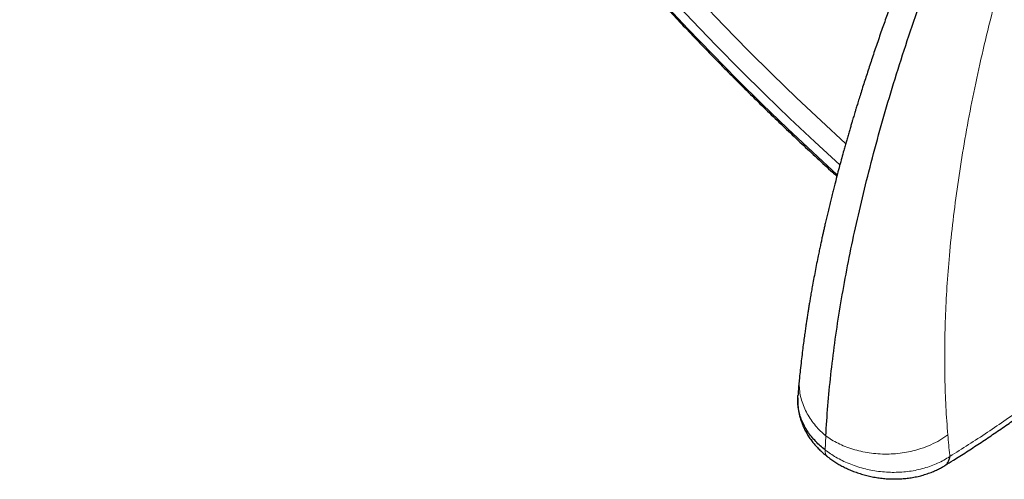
# Model space of a CAD drawing. Header units: millimetres. Extents: x 8 to 1465, y 12 to 1156.
# Tile 94 of 168: x 1171 to 1204, y 642 to 658. Entities that reach past the tile are written whole.
import ezdxf

# ---------------------------------------------------------------- set-up
doc = ezdxf.new("R2010")
doc.units = ezdxf.units.MM

msp = doc.modelspace()

# ---------------------------------------------------------------- linework, layer by layer
at = {"color": 252, "linetype": 'Continuous', "lineweight": 0}
for p, q in [((1198.288, 643.173), (1198.315, 643.644)), ((1198.296, 643.167), (1198.315, 643.644)), ((1198.292, 643.164), (1198.288, 643.173)), ((1198.292, 643.164), (1198.296, 643.167))]:
    msp.add_line(p, q, dxfattribs=at)
at = {"color": 7, "linetype": 'Continuous', "lineweight": 30}
msp.add_line((1198.375, 642.937), (1198.369, 642.942), dxfattribs=at)
at = {"color": 252, "linetype": 'Continuous', "lineweight": 0, "flags": 128}
for points in [[(1192.825, 658.291), (1193.649, 657.413), (1194.481, 656.548), (1195.319, 655.698), (1196.164, 654.862), (1197.015, 654.041), (1197.872, 653.237), (1198.702, 652.476)], [(1198.791, 652.811), (1198.79, 652.811), (1197.943, 653.587), (1197.101, 654.379), (1196.263, 655.186), (1195.432, 656.009), (1194.606, 656.846), (1193.788, 657.696), (1192.977, 658.56)]]:
    msp.add_lwpolyline(points, dxfattribs=at)
at = {"color": 7, "linetype": 'Continuous', "lineweight": 30, "flags": 128}
msp.add_lwpolyline([(1198.989, 653.526), (1198.985, 653.529), (1198.154, 654.294), (1197.326, 655.075), (1196.504, 655.871), (1195.688, 656.682), (1194.878, 657.507), (1194.074, 658.345)], dxfattribs=at)
at = {"color": 252, "linetype": 'Continuous', "lineweight": 0}
msp.add_arc((1198.55, 643.129), 0.261, 172.3402, 226.0464, dxfattribs=at)
at = {"color": 7, "linetype": 'Continuous', "lineweight": 30}
for points, knots in [([(1175.259, 713.716), (1175.178, 713.643), (1175.011, 713.494), (1174.769, 713.258), (1174.529, 713.01), (1174.297, 712.753), (1174.073, 712.487), (1173.856, 712.213), (1173.646, 711.93), (1173.445, 711.638), (1173.251, 711.338), (1173.065, 711.029), (1172.887, 710.712), (1172.716, 710.387), (1172.554, 710.054), (1172.4, 709.712), (1172.253, 709.363), (1172.115, 709.005), (1171.985, 708.639), (1171.864, 708.266), (1171.75, 707.885), (1171.645, 707.496), (1171.548, 707.1), (1171.46, 706.697), (1171.38, 706.286), (1171.308, 705.868), (1171.245, 705.444), (1171.19, 705.012), (1171.144, 704.573), (1171.106, 704.128), (1171.077, 703.676), (1171.056, 703.218), (1171.044, 702.754), (1171.04, 702.283), (1171.044, 701.806), (1171.057, 701.324), (1171.079, 700.835), (1171.109, 700.341), (1171.147, 699.841), (1171.194, 699.336), (1171.249, 698.826), (1171.312, 698.31), (1171.384, 697.79), (1171.464, 697.264), (1171.552, 696.734), (1171.649, 696.199), (1171.754, 695.659), (1171.867, 695.115), (1171.988, 694.567), (1172.117, 694.015), (1172.255, 693.458), (1172.4, 692.898), (1172.554, 692.334), (1172.715, 691.767), (1172.884, 691.195), (1173.062, 690.621), (1173.247, 690.044), (1173.44, 689.463), (1173.64, 688.879), (1173.848, 688.293), (1174.064, 687.704), (1174.288, 687.113), (1174.519, 686.519), (1174.757, 685.923), (1175.003, 685.325), (1175.256, 684.725), (1175.517, 684.123), (1175.784, 683.52), (1176.059, 682.915), (1176.341, 682.309), (1176.63, 681.701), (1176.926, 681.093), (1177.228, 680.483), (1177.538, 679.873), (1177.854, 679.262), (1178.177, 678.651), (1178.506, 678.04), (1178.842, 677.428), (1179.184, 676.816), (1179.532, 676.205), (1179.887, 675.594), (1180.248, 674.983), (1180.614, 674.373), (1180.987, 673.763), (1181.366, 673.154), (1181.75, 672.547), (1182.14, 671.94), (1182.536, 671.335), (1182.937, 670.731), (1183.343, 670.129), (1183.755, 669.529), (1184.172, 668.931), (1184.594, 668.334), (1185.021, 667.74), (1185.452, 667.148), (1185.889, 666.559), (1186.33, 665.972), (1186.776, 665.388), (1187.226, 664.807), (1187.681, 664.229), (1188.139, 663.654), (1188.602, 663.083), (1189.069, 662.515), (1189.54, 661.95), (1190.014, 661.389), (1190.492, 660.833), (1190.974, 660.28), (1191.459, 659.731), (1191.947, 659.187), (1192.439, 658.647), (1192.933, 658.112), (1193.431, 657.581), (1193.931, 657.055), (1194.434, 656.534), (1194.94, 656.019), (1195.448, 655.508), (1195.958, 655.003), (1196.471, 654.503), (1196.985, 654.009), (1197.502, 653.52), (1198.02, 653.038), (1198.416, 652.673), (1198.64, 652.472), (1198.689, 652.428)], [0, 0, 0, 0, 0.007784, 0.015955, 0.024129, 0.032307, 0.04049, 0.048679, 0.056875, 0.065079, 0.073291, 0.081512, 0.089743, 0.097982, 0.106232, 0.11449, 0.122758, 0.131035, 0.139321, 0.147614, 0.155915, 0.164224, 0.172539, 0.18086, 0.189186, 0.197517, 0.205852, 0.214191, 0.222534, 0.230879, 0.239227, 0.247577, 0.255928, 0.26428, 0.272634, 0.280988, 0.289343, 0.297698, 0.306052, 0.314407, 0.322762, 0.331116, 0.339469, 0.347822, 0.356174, 0.364526, 0.372876, 0.381226, 0.389575, 0.397923, 0.40627, 0.414617, 0.422962, 0.431307, 0.43965, 0.447993, 0.456335, 0.464676, 0.473016, 0.481356, 0.489694, 0.498032, 0.506369, 0.514705, 0.523041, 0.531375, 0.53971, 0.548043, 0.556376, 0.564708, 0.57304, 0.581371, 0.589701, 0.598031, 0.606361, 0.61469, 0.623018, 0.631347, 0.639674, 0.648002, 0.656329, 0.664655, 0.672981, 0.681307, 0.689633, 0.697958, 0.706283, 0.714608, 0.722933, 0.731257, 0.739582, 0.747906, 0.75623, 0.764553, 0.772877, 0.781201, 0.789524, 0.797848, 0.806171, 0.814494, 0.822818, 0.831141, 0.839464, 0.847788, 0.856111, 0.864434, 0.872758, 0.881081, 0.889405, 0.897729, 0.906053, 0.914377, 0.922701, 0.931026, 0.939351, 0.947676, 0.956001, 0.964326, 0.972652, 0.980978, 0.989304, 0.997631, 1, 1, 1, 1]), ([(1198.549, 709.997), (1198.638, 709.945), (1198.897, 709.795), (1199.327, 709.54), (1199.839, 709.23), (1200.352, 708.911), (1200.866, 708.585), (1201.381, 708.25), (1201.898, 707.908), (1202.415, 707.557), (1202.933, 707.199), (1203.451, 706.834), (1203.97, 706.46), (1204.489, 706.08), (1205.008, 705.692), (1205.527, 705.296), (1206.046, 704.894), (1206.565, 704.484), (1207.083, 704.068), (1207.601, 703.644), (1208.119, 703.214), (1208.635, 702.777), (1209.151, 702.334), (1209.665, 701.884), (1210.178, 701.428), (1210.69, 700.966), (1211.2, 700.498), (1211.709, 700.023), (1212.216, 699.543), (1212.722, 699.058), (1213.225, 698.566), (1213.726, 698.069), (1214.225, 697.567), (1214.721, 697.06), (1215.215, 696.548), (1215.707, 696.03), (1216.195, 695.508), (1216.681, 694.981), (1217.163, 694.45), (1217.643, 693.914), (1218.119, 693.374), (1218.592, 692.83), (1219.062, 692.282), (1219.527, 691.73), (1219.989, 691.174), (1220.447, 690.615), (1220.902, 690.052), (1221.352, 689.486), (1221.798, 688.917), (1222.239, 688.345), (1222.676, 687.77), (1223.109, 687.193), (1223.537, 686.613), (1223.96, 686.03), (1224.378, 685.445), (1224.791, 684.858), (1225.199, 684.27), (1225.602, 683.679), (1226, 683.087), (1226.392, 682.493), (1226.779, 681.898), (1227.16, 681.302), (1227.536, 680.705), (1227.905, 680.106), (1228.269, 679.508), (1228.627, 678.908), (1228.978, 678.308), (1229.324, 677.708), (1229.663, 677.108), (1229.996, 676.508), (1230.323, 675.908), (1230.643, 675.309), (1230.956, 674.71), (1231.263, 674.111), (1231.563, 673.514), (1231.857, 672.917), (1232.143, 672.322), (1232.422, 671.728), (1232.695, 671.135), (1232.96, 670.544), (1233.218, 669.955), (1233.469, 669.367), (1233.712, 668.782), (1233.949, 668.199), (1234.178, 667.618), (1234.399, 667.04), (1234.613, 666.464), (1234.819, 665.891), (1235.018, 665.322), (1235.209, 664.755), (1235.392, 664.192), (1235.567, 663.632), (1235.735, 663.075), (1235.895, 662.522), (1236.047, 661.973), (1236.191, 661.429), (1236.327, 660.888), (1236.455, 660.351), (1236.575, 659.819), (1236.687, 659.292), (1236.791, 658.769), (1236.887, 658.251), (1236.975, 657.738), (1237.055, 657.23), (1237.126, 656.727), (1237.19, 656.23), (1237.245, 655.738), (1237.292, 655.251), (1237.331, 654.771), (1237.362, 654.296), (1237.385, 653.827), (1237.4, 653.365), (1237.406, 652.908), (1237.405, 652.458), (1237.395, 652.015), (1237.377, 651.578), (1237.351, 651.147), (1237.317, 650.723), (1237.275, 650.307), (1237.225, 649.897), (1237.167, 649.494), (1237.101, 649.098), (1237.027, 648.71), (1236.945, 648.328), (1236.855, 647.955), (1236.757, 647.588), (1236.651, 647.229), (1236.537, 646.878), (1236.416, 646.535), (1236.287, 646.199), (1236.15, 645.871), (1236.005, 645.551), (1235.852, 645.238), (1235.692, 644.934), (1235.524, 644.638), (1235.348, 644.35), (1235.164, 644.07), (1234.973, 643.799), (1234.774, 643.535), (1234.568, 643.281), (1234.354, 643.034), (1234.132, 642.796), (1233.903, 642.568), (1233.682, 642.36), (1233.533, 642.233), (1233.467, 642.177)], [0, 0, 0, 0, 0.0036913, 0.0107004, 0.0177102, 0.0247207, 0.0317319, 0.0387439, 0.0457565, 0.0527698, 0.0597838, 0.0667984, 0.0738136, 0.0808294, 0.0878457, 0.0948627, 0.1018801, 0.1088981, 0.1159165, 0.1229355, 0.1299548, 0.1369746, 0.1439949, 0.1510155, 0.1580365, 0.1650578, 0.1720795, 0.1791015, 0.1861238, 0.1931464, 0.2001693, 0.2071924, 0.2142158, 0.2212394, 0.2282632, 0.2352871, 0.2423113, 0.2493356, 0.2563601, 0.2633846, 0.2704093, 0.2774341, 0.284459, 0.2914839, 0.2985089, 0.3055339, 0.312559, 0.319584, 0.3266091, 0.3336341, 0.3406591, 0.347684, 0.3547089, 0.3617337, 0.3687584, 0.3757829, 0.3828074, 0.3898317, 0.3968558, 0.4038798, 0.4109036, 0.4179271, 0.4249505, 0.4319736, 0.4389965, 0.4460191, 0.4530414, 0.4600634, 0.4670851, 0.4741064, 0.4811274, 0.488148, 0.4951682, 0.502188, 0.5092073, 0.5162263, 0.5232447, 0.5302626, 0.5372801, 0.544297, 0.5513133, 0.5583291, 0.5653443, 0.5723589, 0.5793728, 0.5863861, 0.5933987, 0.6004106, 0.6074218, 0.6144322, 0.6214419, 0.6284509, 0.635459, 0.6424664, 0.6494729, 0.6564786, 0.6634835, 0.6704876, 0.6774908, 0.6844933, 0.6914948, 0.6984956, 0.7054956, 0.7124949, 0.7194934, 0.7264912, 0.7334884, 0.740485, 0.7474812, 0.754477, 0.7614725, 0.7684679, 0.7754632, 0.7824586, 0.7894544, 0.7964506, 0.8034476, 0.8104456, 0.817445, 0.824446, 0.8314489, 0.8384544, 0.8454626, 0.8524742, 0.8594896, 0.8665094, 0.8735342, 0.8805645, 0.8876009, 0.8946441, 0.9016946, 0.9087531, 0.9158201, 0.922896, 0.9299813, 0.9370763, 0.9441811, 0.9512958, 0.9584201, 0.9655537, 0.972696, 0.9798463, 0.9870035, 0.9941665, 1, 1, 1, 1]), ([(1201.295, 660.291), (1201.283, 660.262), (1201.246, 660.166), (1201.19, 660.023), (1201.129, 659.866), (1201.08, 659.74), (1201.038, 659.632), (1201.004, 659.542), (1200.976, 659.47), (1200.955, 659.413), (1200.937, 659.368), (1200.921, 659.325), (1200.903, 659.278), (1200.882, 659.221), (1200.857, 659.155), (1200.821, 659.061), (1200.774, 658.935), (1200.713, 658.772), (1200.642, 658.58), (1200.562, 658.362), (1200.476, 658.126), (1200.391, 657.887), (1200.307, 657.651), (1200.192, 657.326), (1200.05, 656.916), (1199.884, 656.426), (1199.728, 655.953), (1199.603, 655.564), (1199.508, 655.263), (1199.441, 655.051), (1199.384, 654.864), (1199.337, 654.711), (1199.3, 654.589), (1199.271, 654.494), (1199.245, 654.407), (1199.217, 654.313), (1199.184, 654.202), (1199.145, 654.069), (1199.102, 653.922), (1199.057, 653.767), (1199.012, 653.611), (1198.968, 653.454), (1198.915, 653.265), (1198.853, 653.042), (1198.781, 652.776), (1198.706, 652.494), (1198.64, 652.241), (1198.585, 652.023), (1198.54, 651.846), (1198.494, 651.662), (1198.448, 651.473), (1198.403, 651.286), (1198.358, 651.098), (1198.317, 650.92), (1198.279, 650.756), (1198.248, 650.617), (1198.22, 650.492), (1198.192, 650.367), (1198.162, 650.228), (1198.129, 650.075), (1198.094, 649.909), (1198.052, 649.707), (1198.004, 649.469), (1197.952, 649.202), (1197.902, 648.939), (1197.859, 648.703), (1197.822, 648.493), (1197.79, 648.312), (1197.763, 648.15), (1197.742, 648.022), (1197.726, 647.925), (1197.715, 647.854), (1197.704, 647.787), (1197.692, 647.711), (1197.677, 647.614), (1197.658, 647.489), (1197.635, 647.337), (1197.609, 647.157), (1197.581, 646.95), (1197.549, 646.716), (1197.517, 646.455), (1197.483, 646.169), (1197.451, 645.885), (1197.432, 645.698), (1197.424, 645.613)], [0, 0, 0, 0, 0.005478, 0.017825, 0.026868, 0.034778, 0.041553, 0.047194, 0.051701, 0.055073, 0.057876, 0.060206, 0.063149, 0.066706, 0.070876, 0.07566, 0.084416, 0.094687, 0.106472, 0.120778, 0.136136, 0.151341, 0.166369, 0.181219, 0.213721, 0.245338, 0.27608, 0.305947, 0.321512, 0.335458, 0.347786, 0.358496, 0.365776, 0.372058, 0.377374, 0.383251, 0.390687, 0.399577, 0.409756, 0.420164, 0.430612, 0.441102, 0.451633, 0.468779, 0.48632, 0.505476, 0.526387, 0.538042, 0.550178, 0.562796, 0.575896, 0.589304, 0.601723, 0.614967, 0.626403, 0.636028, 0.64403, 0.652662, 0.662399, 0.673326, 0.685, 0.69733, 0.716319, 0.735668, 0.754469, 0.772725, 0.786685, 0.800019, 0.811849, 0.822115, 0.827944, 0.833113, 0.837623, 0.842659, 0.849752, 0.858907, 0.870125, 0.883404, 0.898746, 0.91615, 0.935614, 0.957139, 0.980721, 1, 1, 1, 1]), ([(1198.315, 643.644), (1198.336, 643.982), (1198.379, 644.659), (1198.481, 645.705), (1198.613, 646.772), (1198.775, 647.862), (1198.968, 648.973), (1199.191, 650.104), (1199.444, 651.254), (1199.731, 652.44), (1200.054, 653.663), (1200.413, 654.923), (1200.805, 656.202), (1201.23, 657.498), (1201.683, 658.809), (1202.012, 659.695), (1202.175, 660.137)], [0, 0, 0, 0, 0.0700516, 0.1401398, 0.2102296, 0.280296, 0.3503781, 0.4204473, 0.4904568, 0.5603792, 0.6335825, 0.7067934, 0.7800723, 0.8534398, 0.9267898, 1, 1, 1, 1]), ([(1197.423, 645.609), (1197.411, 645.476), (1197.391, 645.273), (1197.375, 645.071), (1197.37, 645.001)], [0, 0, 0, 0, 0.651283, 1, 1, 1, 1]), ([(1198.288, 643.173), (1198.288, 643.173), (1198.232, 643.216), (1198.124, 643.307), (1197.971, 643.457), (1197.829, 643.619), (1197.7, 643.794), (1197.591, 643.977), (1197.501, 644.166), (1197.434, 644.359), (1197.387, 644.556), (1197.364, 644.755), (1197.36, 644.907), (1197.37, 644.991), (1197.372, 645.008)], [0, 0, 0, 0, 0.000023, 0.088998, 0.178524, 0.275605, 0.373397, 0.472287, 0.572677, 0.67104, 0.770126, 0.871485, 0.973625, 1, 1, 1, 1]), ([(1197.366, 644.928), (1197.366, 644.918), (1197.362, 644.858), (1197.365, 644.746), (1197.377, 644.593), (1197.401, 644.44), (1197.436, 644.287), (1197.483, 644.136), (1197.54, 643.987), (1197.609, 643.84), (1197.688, 643.697), (1197.777, 643.558), (1197.87, 643.433), (1197.965, 643.32), (1198.064, 643.215), (1198.176, 643.108), (1198.281, 643.015), (1198.348, 642.962), (1198.371, 642.944)], [0, 0, 0, 0, 0.012882, 0.080382, 0.148363, 0.216863, 0.285896, 0.355453, 0.425501, 0.495984, 0.566829, 0.63795, 0.70926, 0.767436, 0.823257, 0.890897, 0.963031, 1, 1, 1, 1]), ([(1202.34, 642.64), (1202.437, 642.7), (1202.681, 642.849), (1203.073, 643.099), (1203.516, 643.388), (1203.959, 643.685), (1204.402, 643.99), (1204.735, 644.224), (1204.921, 644.358), (1204.958, 644.385)], [0, 0, 0, 0, 0.111423, 0.280606, 0.449751, 0.618858, 0.787929, 0.956966, 1, 1, 1, 1]), ([(1198.376, 642.939), (1198.402, 642.92), (1198.47, 642.868), (1198.586, 642.788), (1198.721, 642.702), (1198.862, 642.621), (1199.011, 642.547), (1199.171, 642.476), (1199.341, 642.411), (1199.518, 642.353), (1199.7, 642.302), (1199.886, 642.261), (1200.074, 642.228), (1200.264, 642.204), (1200.455, 642.19), (1200.647, 642.185), (1200.836, 642.19), (1201.023, 642.205), (1201.207, 642.229), (1201.39, 642.263), (1201.57, 642.307), (1201.748, 642.362), (1201.911, 642.422), (1202.06, 642.488), (1202.192, 642.555), (1202.283, 642.605), (1202.329, 642.633), (1202.335, 642.636)], [0, 0, 0, 0, 0.02371, 0.063523, 0.101838, 0.139024, 0.178659, 0.219124, 0.262258, 0.305714, 0.34948, 0.393522, 0.437796, 0.482254, 0.526841, 0.571478, 0.616102, 0.660377, 0.704016, 0.748412, 0.793237, 0.838341, 0.883866, 0.921016, 0.957751, 0.994829, 1, 1, 1, 1]), ([(1202.334, 642.638), (1202.337, 642.639), (1202.374, 642.653), (1202.426, 642.713), (1202.487, 642.814), (1202.503, 642.906), (1202.512, 642.951)], [0, 0, 0, 0, 0.029428, 0.352952, 0.676476, 1, 1, 1, 1])]:
    msp.add_open_spline(points, degree=3, knots=knots, dxfattribs=at)
at = {"color": 252, "linetype": 'Continuous', "lineweight": 0}
for points, knots in [([(1204.086, 658.503), (1203.973, 658.064), (1203.748, 657.188), (1203.453, 655.894), (1203.19, 654.621), (1202.963, 653.368), (1202.771, 652.138), (1202.614, 650.929), (1202.494, 649.776), (1202.41, 648.677), (1202.357, 647.631), (1202.333, 646.607), (1202.339, 645.606), (1202.372, 644.627), (1202.419, 643.993), (1202.442, 643.677)], [0, 0, 0, 0, 0.080764, 0.161424, 0.241856, 0.322077, 0.402157, 0.482161, 0.562137, 0.635392, 0.708543, 0.781568, 0.854507, 0.92733, 1, 1, 1, 1]), ([(1197.426, 645.613), (1197.424, 645.602), (1197.41, 645.512), (1197.413, 645.337), (1197.435, 645.094), (1197.49, 644.853), (1197.573, 644.62), (1197.681, 644.396), (1197.812, 644.184), (1197.963, 643.987), (1198.13, 643.806), (1198.254, 643.697), (1198.315, 643.644)], [0, 0, 0, 0, 0.015591, 0.129924, 0.244258, 0.358013, 0.470629, 0.581578, 0.69038, 0.796612, 0.899915, 1, 1, 1, 1]), ([(1202.512, 642.951), (1202.723, 643.083), (1203.145, 643.345), (1203.782, 643.763), (1204.421, 644.195), (1204.848, 644.499), (1205.061, 644.65)], [0, 0, 0, 0, 0.249503, 0.499204, 0.749502, 1, 1, 1, 1]), ([(1202.442, 643.677), (1202.355, 643.617), (1202.177, 643.494), (1201.871, 643.339), (1201.561, 643.219), (1201.259, 643.133), (1200.973, 643.075), (1200.678, 643.038), (1200.379, 643.025), (1200.08, 643.034), (1199.785, 643.065), (1199.499, 643.119), (1199.226, 643.192), (1198.968, 643.283), (1198.73, 643.39), (1198.51, 643.509), (1198.379, 643.599), (1198.315, 643.644)], [0, 0, 0, 0, 0.07709, 0.157371, 0.2404, 0.304163, 0.368884, 0.434259, 0.499967, 0.565675, 0.63105, 0.695771, 0.759533, 0.822062, 0.883113, 0.942482, 1, 1, 1, 1]), ([(1202.442, 643.677), (1202.462, 643.449), (1202.484, 643.206), (1202.51, 642.966), (1202.512, 642.951)], [0, 0, 0, 0, 0.937379, 1, 1, 1, 1]), ([(1198.296, 643.167), (1198.296, 643.167), (1198.352, 643.123), (1198.469, 643.039), (1198.661, 642.918), (1198.872, 642.806), (1199.1, 642.704), (1199.339, 642.615), (1199.587, 642.541), (1199.842, 642.483), (1200.101, 642.441), (1200.365, 642.416), (1200.629, 642.409), (1200.889, 642.418), (1201.145, 642.445), (1201.399, 642.489), (1201.644, 642.55), (1201.879, 642.626), (1202.101, 642.718), (1202.314, 642.825), (1202.447, 642.908), (1202.512, 642.951), (1202.512, 642.951)], [0, 0, 0, 0, 0.000013, 0.050112, 0.100521, 0.155383, 0.210247, 0.265928, 0.322454, 0.377839, 0.433631, 0.490703, 0.548214, 0.603726, 0.659637, 0.716809, 0.774415, 0.829786, 0.885549, 0.942553, 0.999987, 1, 1, 1, 1])]:
    msp.add_open_spline(points, degree=3, knots=knots, dxfattribs=at)

doc.saveas('drawing.dxf')
